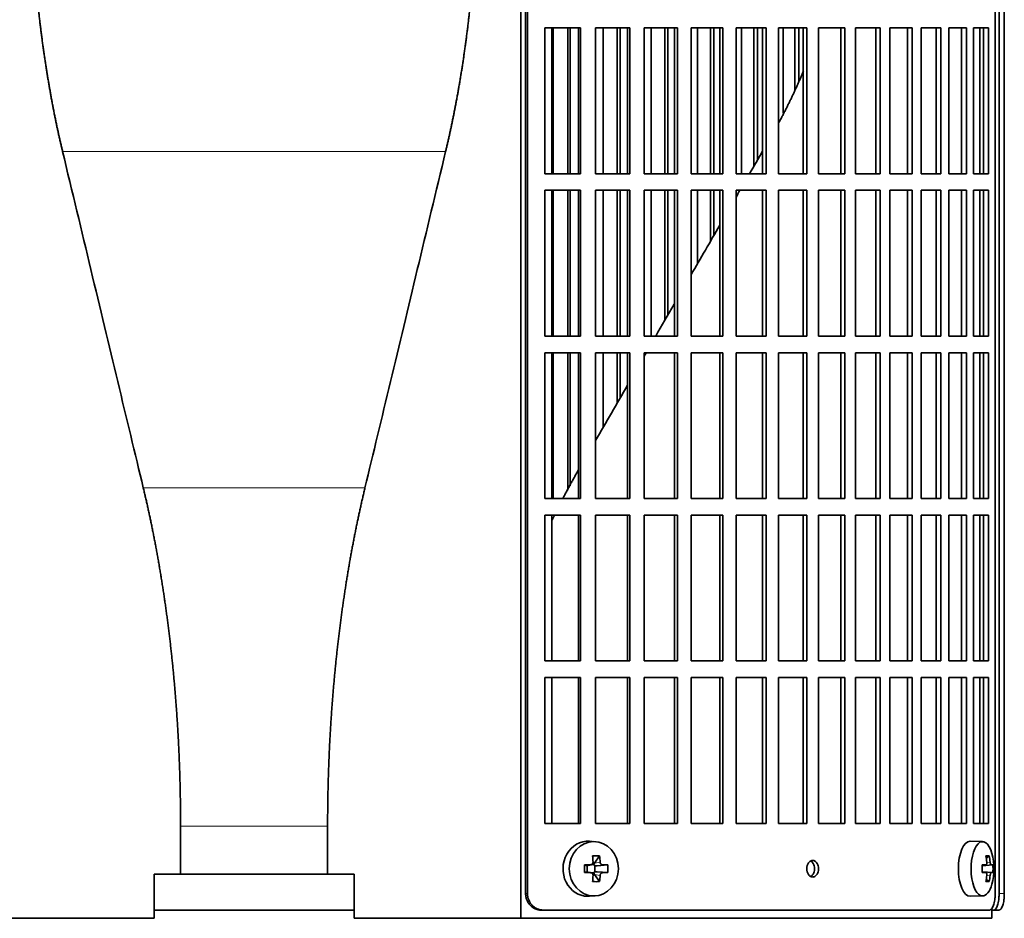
# Model space of a CAD drawing. Header units: millimetres. Extents: x 446 to 1338, y -1671 to 1539.
# Tile 11 of 25: x 554 to 732, y -214 to -51. Entities that reach past the tile are written whole.
import ezdxf

# ---------------------------------------------------------------- set-up
doc = ezdxf.new("R2010")
doc.units = ezdxf.units.MM
for name, color, linetype in [('M5X8_UNI7687', 7, 'Continuous'), ('VSI344-454_FILTR', 7, 'Continuous'), ('VSI344-454_SUPPO', 7, 'Continuous')]:
    doc.layers.add(name, color=color, linetype=linetype)

# ---------------------------------------------------------------- blocks, each defined once
blk = doc.blocks.new('SE')
at = {"layer": 'M5X8_UNI7687', "color": 7, "linetype": 'Continuous', "lineweight": 35}
for p, q in [((728.48, -200.4), (726.22, -200.33)), ((658.1, -200.41), (657.05, -200.34)), ((658.89, -202.99), (657.98, -204.3)), ((729.66, -202.99), (729.14, -203.38)), ((656.14, -204.64), (656.56, -204.79)), ((656.6, -204.8), (657.36, -204.6)), ((656.65, -205.87), (656.65, -204.78)), ((657.33, -204.58), (657.84, -204.58)), ((658.01, -204.76), (658.01, -205.89)), ((660.38, -204.64), (658.43, -204.79)), ((728.38, -204.69), (729.05, -204.62)), ((730.35, -204.64), (728.38, -204.78)), ((656.14, -206.02), (656.56, -205.86)), ((657.36, -206.05), (656.6, -205.86)), ((657.84, -206.08), (657.35, -206.08)), ((658.89, -207.66), (657.98, -206.36)), ((660.38, -206.02), (658.43, -205.86)), ((730.35, -206.02), (728.38, -205.88)), ((729.05, -206.04), (728.38, -205.97)), ((729.66, -207.66), (729.14, -207.27)), ((657.05, -210.32), (658.1, -210.25)), ((726.22, -210.33), (728.48, -210.26))]:
    blk.add_line(p, q, dxfattribs=at)
at = {"layer": 'M5X8_UNI7687', "color": 4, "linetype": 'Continuous', "lineweight": 9}
for p, q in [((656.56, -204.79), (657.25, -204.62)), ((657.98, -204.3), (658.99, -204.12)), ((659.44, -204.62), (658.43, -204.79)), ((730.06, -204.62), (728.38, -204.77)), ((728.38, -204.68), (729.04, -204.62)), ((729.24, -204.18), (729.85, -204.12)), ((657.25, -206.04), (656.56, -205.86)), ((658.99, -206.54), (657.98, -206.36)), ((658.43, -205.86), (659.44, -206.04)), ((728.38, -205.88), (730.06, -206.04)), ((729.04, -206.04), (728.38, -205.97)), ((729.85, -206.54), (729.24, -206.48))]:
    blk.add_line(p, q, dxfattribs=at)
at = {"layer": 'M5X8_UNI7687', "color": 7, "linetype": 'Continuous', "lineweight": 35}
for centre, radius, start, end in [((720.57, -205.33), 10, 343.7273, 16.2727), ((705.5, -205.33), 49.36, 179.1963, 180.8037), ((649.8, -205.33), 10.6, 356.2556, 3.7444), ((720.95, -205.33), 9.42, 355.7871, 4.2129)]:
    blk.add_arc(centre, radius, start, end, dxfattribs=at)
for centre, major_axis, ratio, start_param, end_param in [((656.78, -205.33), (0, -5), 0.906308, 3.081955, 6.283185), ((726.19, -205.33), (0, -5), 0.422618, 3.141593, 6.283185), ((728.46, -205.33), (0, -4.93), 0.422618, 2.175256, 6.283185), ((655.1, -208.39), (8.86, 2.7), 0.529916, 0.974266, 1.123958), ((654.31, -205.33), (0, 10), 0.34202, -1.449667, -1.335108), ((654.03, -205.33), (0, 10), 0.5, -1.449667, -1.335108), ((722.57, -208.39), (7.75, 5.06), 0.247104, 0.286808, 0.4365), ((720.65, -205.33), (0, 10), 0.866025, 4.833518, 4.948078), ((720.52, -205.33), (0, 10), 0.939693, 4.833518, 4.948078), ((654.17, -205.48), (9.99, 0.37), 0.07899, 1.254131, 1.36869), ((656.56, -204.29), (-0.03, 0.507), 0.355475, 2.983295, 3.209876), ((658.44, -204.29), (-0.561, -0.512), 0.450112, 5.177855, 5.696055), ((658.24, -204.33), (-0.019, -0.502), 0.906042, 5.273044, 5.799842), ((658.44, -204.29), (-0.85, -0.111), 0.58208, 0.96918, 1.487381), ((654.17, -205.48), (9.99, 0.37), 0.07899, 0.897313, 1.011873), ((720.58, -205.48), (9.97, 0.79), 0.036834, 0.556003, 0.670562), ((723.87, -205.33), (0, -9.26), 0.488139, 1.49595, 1.645642), ((720.58, -205.48), (9.97, 0.79), 0.036834, 0.199185, 0.313745), ((654.17, -205.17), (9.99, -0.37), 0.07899, -1.36869, -1.254131), ((656.56, -206.37), (-0.03, -0.507), 0.355475, 3.073309, 3.29989), ((654.31, -205.33), (0, -10), 0.34202, 1.335108, 1.449667), ((658.24, -206.33), (-0.019, 0.502), 0.906042, 0.483343, 1.010141), ((658.44, -206.37), (-0.561, 0.512), 0.450112, 0.58713, 1.105331), ((658.44, -206.37), (-0.85, 0.111), 0.58208, 4.795805, 5.314006), ((654.03, -205.33), (0, -10), 0.5, 1.335108, 1.449667), ((654.17, -205.17), (9.99, -0.37), 0.07899, -1.011873, -0.897313), ((720.58, -205.17), (9.97, -0.79), 0.036834, -0.670562, -0.556003), ((720.65, -205.33), (0, -10), 0.866025, 1.335108, 1.449667), ((720.52, -205.33), (0, -10), 0.939693, 1.335108, 1.449667), ((720.58, -205.17), (9.97, -0.79), 0.036834, -0.313745, -0.199185), ((655.1, -202.26), (8.86, -2.7), 0.529916, -1.123958, -0.974266), ((728.46, -205.33), (0, -4.93), 0.422618, 0, 0.966337), ((722.57, -202.26), (7.75, -5.06), 0.247104, -0.4365, -0.286808), ((656.78, -205.33), (0, -5), 0.906308, 0, 0.059638), ((726.19, -205.33), (0, -5), 0.422618, 0, 0.012961)]:
    blk.add_ellipse(centre, major_axis=major_axis, ratio=ratio, start_param=start_param, end_param=end_param, dxfattribs=at)
blk.add_ellipse((657.84, -205.33), major_axis=(0, -4.93), ratio=0.906308, dxfattribs=at)
for points in [[(657.25, -204.62), (657.27, -204.62), (657.3, -204.62), (657.35, -204.61), (657.39, -204.6), (657.43, -204.58), (657.47, -204.56), (657.51, -204.53), (657.55, -204.5), (657.58, -204.47), (657.61, -204.43), (657.64, -204.39), (657.66, -204.35), (657.68, -204.31), (657.69, -204.27), (657.7, -204.22), (657.7, -204.17), (657.7, -204.14), (657.7, -204.12)], [(658.99, -204.12), (658.99, -204.14), (658.99, -204.17), (659, -204.22), (659.02, -204.27), (659.03, -204.31), (659.05, -204.35), (659.08, -204.39), (659.1, -204.43), (659.13, -204.47), (659.17, -204.5), (659.2, -204.53), (659.24, -204.56), (659.28, -204.58), (659.32, -204.6), (659.36, -204.61), (659.4, -204.62), (659.43, -204.62), (659.44, -204.62)], [(729.04, -204.62), (729.04, -204.62), (729.06, -204.62), (729.09, -204.61), (729.11, -204.6), (729.13, -204.58), (729.15, -204.56), (729.17, -204.53), (729.19, -204.5), (729.21, -204.47), (729.22, -204.43), (729.23, -204.39), (729.24, -204.35), (729.25, -204.31), (729.25, -204.27), (729.25, -204.22), (729.25, -204.17), (729.25, -204.14), (729.25, -204.12)], [(729.85, -204.12), (729.85, -204.14), (729.85, -204.17), (729.86, -204.22), (729.87, -204.27), (729.88, -204.31), (729.89, -204.35), (729.9, -204.39), (729.92, -204.43), (729.93, -204.47), (729.95, -204.5), (729.96, -204.53), (729.98, -204.56), (729.99, -204.58), (730.01, -204.6), (730.02, -204.61), (730.04, -204.62), (730.05, -204.62), (730.06, -204.62)], [(657.7, -206.54), (657.7, -206.52), (657.7, -206.48), (657.7, -206.44), (657.69, -206.39), (657.68, -206.35), (657.66, -206.3), (657.64, -206.26), (657.61, -206.22), (657.58, -206.19), (657.55, -206.15), (657.51, -206.12), (657.47, -206.1), (657.43, -206.08), (657.39, -206.06), (657.35, -206.05), (657.3, -206.04), (657.27, -206.04), (657.25, -206.04)], [(659.44, -206.04), (659.43, -206.04), (659.4, -206.04), (659.36, -206.05), (659.32, -206.06), (659.28, -206.08), (659.24, -206.1), (659.2, -206.12), (659.17, -206.15), (659.13, -206.19), (659.1, -206.22), (659.08, -206.26), (659.05, -206.3), (659.03, -206.35), (659.02, -206.39), (659, -206.44), (658.99, -206.48), (658.99, -206.52), (658.99, -206.54)], [(729.25, -206.54), (729.25, -206.52), (729.25, -206.48), (729.25, -206.44), (729.25, -206.39), (729.25, -206.35), (729.24, -206.3), (729.23, -206.26), (729.22, -206.22), (729.21, -206.19), (729.19, -206.15), (729.17, -206.12), (729.15, -206.1), (729.13, -206.08), (729.11, -206.06), (729.09, -206.05), (729.06, -206.04), (729.04, -206.04), (729.04, -206.04)], [(730.06, -206.04), (730.05, -206.04), (730.04, -206.04), (730.02, -206.05), (730.01, -206.06), (729.99, -206.08), (729.98, -206.1), (729.96, -206.12), (729.95, -206.15), (729.93, -206.19), (729.92, -206.22), (729.9, -206.26), (729.89, -206.3), (729.88, -206.35), (729.87, -206.39), (729.86, -206.44), (729.85, -206.48), (729.85, -206.52), (729.85, -206.54)]]:
    blk.add_open_spline(points, degree=3, dxfattribs=at)
at = {"layer": 'VSI344-454_FILTR', "color": 7, "linetype": 'Continuous', "lineweight": 35}
for p, q in [((645.46, -209.83), (645.46, 63.17)), ((645.8, -209.83), (645.8, 63.17)), ((730.77, -209.83), (730.77, 63.17)), ((731.47, -209.83), (731.47, 59.17)), ((732.42, -209.83), (732.42, 59.17)), ((648.95, -79.08), (648.95, -52.58)), ((648.95, -52.58), (655.43, -52.58)), ((650.47, -79.08), (650.47, -52.58)), ((653.15, -79.08), (653.15, -52.58)), ((653.58, -79.08), (653.58, -52.58)), ((655.04, -79.08), (655.04, -52.58)), ((655.43, -79.08), (655.43, -52.58)), ((658.13, -79.08), (658.13, -52.58)), ((658.13, -52.58), (664.4, -52.58)), ((659.53, -79.08), (659.53, -52.58)), ((662.12, -79.08), (662.12, -52.58)), ((662.61, -79.08), (662.61, -52.58)), ((663.94, -79.08), (663.94, -52.58)), ((664.4, -79.08), (664.4, -52.58)), ((667.01, -79.08), (667.01, -52.58)), ((667.01, -52.58), (673.04, -52.58)), ((668.28, -79.08), (668.28, -52.58)), ((670.77, -79.08), (670.77, -52.58)), ((671.32, -79.08), (671.32, -52.58)), ((672.52, -79.08), (672.52, -52.58)), ((673.04, -79.08), (673.04, -52.58)), ((675.54, -79.08), (675.54, -52.58)), ((675.54, -52.58), (681.3, -52.58)), ((676.67, -79.08), (676.67, -52.58)), ((679.06, -79.08), (679.06, -52.58)), ((679.66, -79.08), (679.66, -52.58)), ((680.73, -79.08), (680.73, -52.58)), ((681.3, -79.08), (681.3, -52.58)), ((683.68, -79.08), (683.68, -52.58)), ((683.68, -52.58), (689.15, -52.58)), ((684.68, -79.08), (684.68, -52.58)), ((686.94, -77.66), (686.94, -52.58)), ((687.6, -76.52), (687.6, -52.58)), ((688.52, -79.08), (688.52, -52.58)), ((689.15, -79.08), (689.15, -52.58)), ((691.4, -79.08), (691.4, -52.58)), ((691.4, -52.58), (696.55, -52.58)), ((692.25, -68.09), (692.25, -52.58)), ((694.38, -63.92), (694.38, -52.58)), ((695.09, -62.2), (695.09, -52.58)), ((695.86, -79.08), (695.86, -52.58)), ((696.55, -79.08), (696.55, -52.58)), ((698.66, -52.58), (703.45, -52.58)), ((698.66, -79.08), (698.66, -52.58)), ((702.72, -79.08), (702.72, -52.58)), ((703.45, -79.08), (703.45, -52.58)), ((705.41, -52.58), (709.84, -52.58)), ((705.41, -79.08), (705.41, -52.58)), ((709.06, -79.08), (709.06, -52.58)), ((709.84, -79.08), (709.84, -52.58)), ((711.63, -52.58), (715.67, -52.58)), ((711.63, -79.08), (711.63, -52.58)), ((714.85, -79.08), (714.85, -52.58)), ((715.67, -79.08), (715.67, -52.58)), ((717.29, -52.58), (720.91, -52.58)), ((717.29, -79.08), (717.29, -52.58)), ((720.06, -79.08), (720.06, -52.58)), ((720.91, -79.08), (720.91, -52.58)), ((722.36, -52.58), (725.55, -52.58)), ((722.36, -79.08), (722.36, -52.58)), ((724.66, -79.08), (724.66, -52.58)), ((725.55, -79.08), (725.55, -52.58)), ((726.82, -52.58), (729.56, -52.58)), ((726.82, -79.08), (726.82, -52.58)), ((728.64, -79.08), (728.64, -52.58)), ((729.56, -79.08), (729.56, -52.58)), ((648.95, -79.08), (655.43, -79.08)), ((658.13, -79.08), (664.4, -79.08)), ((667.01, -79.08), (673.04, -79.08)), ((675.54, -79.08), (681.3, -79.08)), ((683.68, -79.08), (689.15, -79.08)), ((691.4, -79.08), (696.55, -79.08)), ((698.66, -79.08), (703.45, -79.08)), ((705.41, -79.08), (709.84, -79.08)), ((711.63, -79.08), (715.67, -79.08)), ((717.29, -79.08), (720.91, -79.08)), ((722.36, -79.08), (725.55, -79.08)), ((726.82, -79.08), (729.56, -79.08)), ((648.95, -108.58), (648.95, -82.08)), ((648.95, -82.08), (655.43, -82.08)), ((650.47, -108.58), (650.47, -82.08)), ((653.15, -108.58), (653.15, -82.08)), ((653.58, -108.58), (653.58, -82.08)), ((655.04, -108.58), (655.04, -82.08)), ((655.43, -108.58), (655.43, -82.08)), ((658.13, -108.58), (658.13, -82.08)), ((658.13, -82.08), (664.4, -82.08)), ((659.53, -108.58), (659.53, -82.08)), ((662.12, -108.58), (662.12, -82.08)), ((662.61, -108.58), (662.61, -82.08)), ((663.94, -108.58), (663.94, -82.08)), ((664.4, -108.58), (664.4, -82.08)), ((667.01, -108.58), (667.01, -82.08)), ((667.01, -82.08), (673.04, -82.08)), ((668.28, -108.58), (668.28, -82.08)), ((670.77, -105.67), (670.77, -82.08)), ((671.32, -104.72), (671.32, -82.08)), ((672.52, -108.58), (672.52, -82.08)), ((673.04, -108.58), (673.04, -82.08)), ((675.54, -108.58), (675.54, -82.08)), ((675.54, -82.08), (681.3, -82.08)), ((676.67, -95.45), (676.67, -82.08)), ((679.06, -91.31), (679.06, -82.08)), ((679.66, -90.27), (679.66, -82.08)), ((680.73, -108.58), (680.73, -82.08)), ((681.3, -108.58), (681.3, -82.08)), ((683.68, -108.58), (683.68, -82.08)), ((683.68, -82.08), (689.15, -82.08)), ((688.52, -108.58), (688.52, -82.08)), ((689.15, -108.58), (689.15, -82.08)), ((691.4, -108.58), (691.4, -82.08)), ((691.4, -82.08), (696.55, -82.08)), ((695.86, -108.58), (695.86, -82.08)), ((696.55, -108.58), (696.55, -82.08)), ((698.66, -82.08), (703.45, -82.08)), ((698.66, -108.58), (698.66, -82.08)), ((702.72, -108.58), (702.72, -82.08)), ((703.45, -108.58), (703.45, -82.08)), ((705.41, -82.08), (709.84, -82.08)), ((705.41, -108.58), (705.41, -82.08)), ((709.06, -108.58), (709.06, -82.08)), ((709.84, -108.58), (709.84, -82.08)), ((711.63, -82.08), (715.67, -82.08)), ((711.63, -108.58), (711.63, -82.08)), ((714.85, -108.58), (714.85, -82.08)), ((715.67, -108.58), (715.67, -82.08)), ((717.29, -82.08), (720.91, -82.08)), ((717.29, -108.58), (717.29, -82.08)), ((720.06, -108.58), (720.06, -82.08)), ((720.91, -108.58), (720.91, -82.08)), ((722.36, -82.08), (725.55, -82.08)), ((722.36, -108.58), (722.36, -82.08)), ((724.66, -108.58), (724.66, -82.08)), ((725.55, -108.58), (725.55, -82.08)), ((726.82, -82.08), (729.56, -82.08)), ((726.82, -108.58), (726.82, -82.08)), ((728.64, -108.58), (728.64, -82.08)), ((729.56, -108.58), (729.56, -82.08)), ((648.95, -108.58), (655.43, -108.58)), ((658.13, -108.58), (664.4, -108.58)), ((667.01, -108.58), (673.04, -108.58)), ((675.54, -108.58), (681.3, -108.58)), ((683.68, -108.58), (689.15, -108.58)), ((691.4, -108.58), (696.55, -108.58)), ((698.66, -108.58), (703.45, -108.58)), ((705.41, -108.58), (709.84, -108.58)), ((711.63, -108.58), (715.67, -108.58)), ((717.29, -108.58), (720.91, -108.58)), ((722.36, -108.58), (725.55, -108.58)), ((726.82, -108.58), (729.56, -108.58)), ((648.95, -138.08), (648.95, -111.58)), ((648.95, -111.58), (655.43, -111.58)), ((650.47, -138.08), (650.47, -111.58)), ((653.15, -136.55), (653.15, -111.58)), ((653.58, -135.74), (653.58, -111.58)), ((655.04, -138.08), (655.04, -111.58)), ((655.43, -138.08), (655.43, -111.58)), ((658.13, -138.08), (658.13, -111.58)), ((658.13, -111.58), (664.4, -111.58)), ((659.53, -125.14), (659.53, -111.58)), ((662.12, -120.65), (662.12, -111.58)), ((662.61, -119.81), (662.61, -111.58)), ((663.94, -138.08), (663.94, -111.58)), ((664.4, -138.08), (664.4, -111.58)), ((667.01, -138.08), (667.01, -111.58)), ((667.01, -111.58), (673.04, -111.58)), ((672.52, -138.08), (672.52, -111.58)), ((673.04, -138.08), (673.04, -111.58)), ((675.54, -138.08), (675.54, -111.58)), ((675.54, -111.58), (681.3, -111.58)), ((680.73, -138.08), (680.73, -111.58)), ((681.3, -138.08), (681.3, -111.58)), ((683.68, -138.08), (683.68, -111.58)), ((683.68, -111.58), (689.15, -111.58)), ((688.52, -138.08), (688.52, -111.58)), ((689.15, -138.08), (689.15, -111.58)), ((691.4, -138.08), (691.4, -111.58)), ((691.4, -111.58), (696.55, -111.58)), ((695.86, -138.08), (695.86, -111.58)), ((696.55, -138.08), (696.55, -111.58)), ((698.66, -111.58), (703.45, -111.58)), ((698.66, -138.08), (698.66, -111.58)), ((702.72, -138.08), (702.72, -111.58)), ((703.45, -138.08), (703.45, -111.58)), ((705.41, -111.58), (709.84, -111.58)), ((705.41, -138.08), (705.41, -111.58)), ((709.06, -138.08), (709.06, -111.58)), ((709.84, -138.08), (709.84, -111.58)), ((711.63, -111.58), (715.67, -111.58)), ((711.63, -138.08), (711.63, -111.58)), ((714.85, -138.08), (714.85, -111.58)), ((715.67, -138.08), (715.67, -111.58)), ((717.29, -111.58), (720.91, -111.58)), ((717.29, -138.08), (717.29, -111.58)), ((720.06, -138.08), (720.06, -111.58)), ((720.91, -138.08), (720.91, -111.58)), ((722.36, -111.58), (725.55, -111.58)), ((722.36, -138.08), (722.36, -111.58)), ((724.66, -138.08), (724.66, -111.58)), ((725.55, -138.08), (725.55, -111.58)), ((726.82, -111.58), (729.56, -111.58)), ((726.82, -138.08), (726.82, -111.58)), ((728.64, -138.08), (728.64, -111.58)), ((729.56, -138.08), (729.56, -111.58)), ((648.95, -138.08), (655.43, -138.08)), ((658.13, -138.08), (664.4, -138.08)), ((667.01, -138.08), (673.04, -138.08)), ((675.54, -138.08), (681.3, -138.08)), ((683.68, -138.08), (689.15, -138.08)), ((691.4, -138.08), (696.55, -138.08)), ((698.66, -138.08), (703.45, -138.08)), ((705.41, -138.08), (709.84, -138.08)), ((711.63, -138.08), (715.67, -138.08)), ((717.29, -138.08), (720.91, -138.08)), ((722.36, -138.08), (725.55, -138.08)), ((726.82, -138.08), (729.56, -138.08)), ((648.95, -167.58), (648.95, -141.08)), ((648.95, -141.08), (655.43, -141.08)), ((655.04, -167.58), (655.04, -141.08)), ((655.43, -167.58), (655.43, -141.08)), ((658.13, -167.58), (658.13, -141.08)), ((658.13, -141.08), (664.4, -141.08)), ((663.94, -167.58), (663.94, -141.08)), ((664.4, -167.58), (664.4, -141.08)), ((667.01, -167.58), (667.01, -141.08)), ((667.01, -141.08), (673.04, -141.08)), ((672.52, -167.58), (672.52, -141.08)), ((673.04, -167.58), (673.04, -141.08)), ((675.54, -167.58), (675.54, -141.08)), ((675.54, -141.08), (681.3, -141.08)), ((680.73, -167.58), (680.73, -141.08)), ((681.3, -167.58), (681.3, -141.08)), ((683.68, -167.58), (683.68, -141.08)), ((683.68, -141.08), (689.15, -141.08)), ((688.52, -167.58), (688.52, -141.08)), ((689.15, -167.58), (689.15, -141.08)), ((691.4, -167.58), (691.4, -141.08)), ((691.4, -141.08), (696.55, -141.08)), ((695.86, -167.58), (695.86, -141.08)), ((696.55, -167.58), (696.55, -141.08)), ((698.66, -141.08), (703.45, -141.08)), ((698.66, -167.58), (698.66, -141.08)), ((702.72, -167.58), (702.72, -141.08)), ((703.45, -167.58), (703.45, -141.08)), ((705.41, -141.08), (709.84, -141.08)), ((705.41, -167.58), (705.41, -141.08)), ((709.06, -167.58), (709.06, -141.08)), ((709.84, -167.58), (709.84, -141.08)), ((711.63, -141.08), (715.67, -141.08)), ((711.63, -167.58), (711.63, -141.08)), ((714.85, -167.58), (714.85, -141.08)), ((715.67, -167.58), (715.67, -141.08)), ((717.29, -141.08), (720.91, -141.08)), ((717.29, -167.58), (717.29, -141.08)), ((720.06, -167.58), (720.06, -141.08)), ((720.91, -167.58), (720.91, -141.08)), ((722.36, -141.08), (725.55, -141.08)), ((722.36, -167.58), (722.36, -141.08)), ((724.66, -167.58), (724.66, -141.08)), ((725.55, -167.58), (725.55, -141.08)), ((726.82, -141.08), (729.56, -141.08)), ((726.82, -167.58), (726.82, -141.08)), ((728.64, -167.58), (728.64, -141.08)), ((729.56, -167.58), (729.56, -141.08)), ((648.95, -167.58), (655.43, -167.58)), ((658.13, -167.58), (664.4, -167.58)), ((667.01, -167.58), (673.04, -167.58)), ((675.54, -167.58), (681.3, -167.58)), ((683.68, -167.58), (689.15, -167.58)), ((691.4, -167.58), (696.55, -167.58)), ((698.66, -167.58), (703.45, -167.58)), ((705.41, -167.58), (709.84, -167.58)), ((711.63, -167.58), (715.67, -167.58)), ((717.29, -167.58), (720.91, -167.58)), ((722.36, -167.58), (725.55, -167.58)), ((726.82, -167.58), (729.56, -167.58)), ((648.95, -197.08), (648.95, -170.58)), ((648.95, -170.58), (655.43, -170.58)), ((655.04, -197.08), (655.04, -170.58)), ((655.43, -197.08), (655.43, -170.58)), ((658.13, -197.08), (658.13, -170.58)), ((658.13, -170.58), (664.4, -170.58)), ((663.94, -197.08), (663.94, -170.58)), ((664.4, -197.08), (664.4, -170.58)), ((667.01, -197.08), (667.01, -170.58)), ((667.01, -170.58), (673.04, -170.58)), ((672.52, -197.08), (672.52, -170.58)), ((673.04, -197.08), (673.04, -170.58)), ((675.54, -197.08), (675.54, -170.58)), ((675.54, -170.58), (681.3, -170.58)), ((680.73, -197.08), (680.73, -170.58)), ((681.3, -197.08), (681.3, -170.58)), ((683.68, -197.08), (683.68, -170.58)), ((683.68, -170.58), (689.15, -170.58)), ((688.52, -197.08), (688.52, -170.58)), ((689.15, -197.08), (689.15, -170.58)), ((691.4, -197.08), (691.4, -170.58)), ((691.4, -170.58), (696.55, -170.58)), ((695.86, -197.08), (695.86, -170.58)), ((696.55, -197.08), (696.55, -170.58)), ((698.66, -170.58), (703.45, -170.58)), ((698.66, -197.08), (698.66, -170.58)), ((702.72, -197.08), (702.72, -170.58)), ((703.45, -197.08), (703.45, -170.58)), ((705.41, -170.58), (709.84, -170.58)), ((705.41, -197.08), (705.41, -170.58)), ((709.06, -197.08), (709.06, -170.58)), ((709.84, -197.08), (709.84, -170.58)), ((711.63, -170.58), (715.67, -170.58)), ((711.63, -197.08), (711.63, -170.58)), ((714.85, -197.08), (714.85, -170.58)), ((715.67, -197.08), (715.67, -170.58)), ((717.29, -170.58), (720.91, -170.58)), ((717.29, -197.08), (717.29, -170.58)), ((720.06, -197.08), (720.06, -170.58)), ((720.91, -197.08), (720.91, -170.58)), ((722.36, -170.58), (725.55, -170.58)), ((722.36, -197.08), (722.36, -170.58)), ((724.66, -197.08), (724.66, -170.58)), ((725.55, -197.08), (725.55, -170.58)), ((726.82, -170.58), (729.56, -170.58)), ((726.82, -197.08), (726.82, -170.58)), ((728.64, -197.08), (728.64, -170.58)), ((729.56, -197.08), (729.56, -170.58)), ((648.95, -197.08), (655.43, -197.08)), ((658.13, -197.08), (664.4, -197.08)), ((667.01, -197.08), (673.04, -197.08)), ((675.54, -197.08), (681.3, -197.08)), ((683.68, -197.08), (689.15, -197.08)), ((691.4, -197.08), (696.55, -197.08)), ((698.66, -197.08), (703.45, -197.08)), ((705.41, -197.08), (709.84, -197.08)), ((711.63, -197.08), (715.67, -197.08)), ((717.29, -197.08), (720.91, -197.08)), ((722.36, -197.08), (725.55, -197.08)), ((726.82, -197.08), (729.56, -197.08)), ((577.97, -212.83), (614.3, -212.83)), ((648.61, -212.83), (648.26, -212.83)), ((648.61, -212.83), (729.7, -212.83)), ((730.14, -212.83), (730.5, -212.83)), ((731.45, -212.83), (730.5, -212.83))]:
    blk.add_line(p, q, dxfattribs=at)
at = {"layer": 'VSI344-454_FILTR', "color": 4, "linetype": 'Continuous', "lineweight": 9}
for p, q in [((645.8, -209.83), (645.46, -209.83)), ((732.42, -209.83), (731.47, -209.83))]:
    blk.add_line(p, q, dxfattribs=at)
at = {"layer": 'VSI344-454_FILTR', "color": 7, "linetype": 'Continuous', "lineweight": 35}
for points, knots in [([(697.61, -206.83), (697.54, -206.82), (697.39, -206.81), (697.12, -206.69), (696.83, -206.41), (696.59, -205.9), (696.51, -205.32), (696.6, -204.74), (696.81, -204.29), (697.07, -204.02), (697.33, -203.86), (697.51, -203.84), (697.61, -203.83)], [0, 0, 0, 0, 0.064066, 0.126815, 0.254692, 0.378277, 0.50107, 0.625893, 0.749447, 0.833633, 0.916759, 1, 1, 1, 1]), ([(697.61, -203.83), (697.68, -203.83), (697.82, -203.84), (698.09, -203.97), (698.38, -204.25), (698.61, -204.75), (698.69, -205.34), (698.61, -205.92), (698.4, -206.37), (698.14, -206.64), (697.88, -206.8), (697.7, -206.82), (697.61, -206.83)], [0, 0, 0, 0, 0.064066, 0.126815, 0.254692, 0.378277, 0.50107, 0.625893, 0.749447, 0.833633, 0.916759, 1, 1, 1, 1]), ([(697.25, -206.75), (697.31, -206.72), (697.45, -206.62), (697.69, -206.37), (697.9, -205.92), (697.98, -205.34), (697.9, -204.75), (697.67, -204.25), (697.42, -204.01), (697.28, -203.93), (697.26, -203.92)], [0.1064378, 0.1064378, 0.1064378, 0.1064378, 0.1663652, 0.2505516, 0.3741057, 0.498929, 0.621722, 0.7453065, 0.8731842, 0.8878187, 0.8878187, 0.8878187, 0.8878187]), ([(648.26, -212.83), (648.21, -212.83), (648.1, -212.83), (647.95, -212.81), (647.79, -212.79), (647.64, -212.76), (647.49, -212.71), (647.34, -212.66), (647.07, -212.55), (646.7, -212.34), (646.27, -211.97), (645.92, -211.51), (645.7, -211.07), (645.57, -210.7), (645.51, -210.42), (645.47, -210.12), (645.46, -209.93), (645.46, -209.83)], [0, 0, 0, 0, 0.036074, 0.071827, 0.107372, 0.142823, 0.178296, 0.213907, 0.249769, 0.37568, 0.49974, 0.623937, 0.750153, 0.812742, 0.874833, 0.937047, 1, 1, 1, 1]), ([(645.8, -209.83), (645.8, -209.89), (645.81, -210), (645.82, -210.17), (645.84, -210.33), (645.87, -210.5), (645.91, -210.66), (645.96, -210.82), (646.07, -211.11), (646.26, -211.51), (646.61, -211.96), (647.04, -212.34), (647.45, -212.57), (647.8, -212.7), (648.06, -212.78), (648.33, -212.82), (648.52, -212.83), (648.61, -212.83)], [0, 0, 0, 0, 0.036092, 0.07186, 0.10742, 0.142884, 0.178369, 0.213992, 0.249865, 0.376032, 0.500265, 0.624304, 0.750267, 0.812832, 0.874898, 0.937082, 1, 1, 1, 1]), ([(729.7, -212.83), (729.72, -212.83), (729.76, -212.83), (729.82, -212.81), (729.88, -212.79), (729.94, -212.76), (730, -212.71), (730.06, -212.66), (730.16, -212.55), (730.3, -212.34), (730.47, -211.97), (730.6, -211.51), (730.68, -211.07), (730.72, -210.7), (730.75, -210.42), (730.76, -210.12), (730.77, -209.93), (730.77, -209.83)], [0, 0, 0, 0, 0.036074, 0.071827, 0.107372, 0.142823, 0.178296, 0.213907, 0.249769, 0.375679, 0.49974, 0.623937, 0.750153, 0.812742, 0.874833, 0.937047, 1, 1, 1, 1]), ([(730.5, -212.83), (730.52, -212.83), (730.56, -212.83), (730.61, -212.81), (730.67, -212.79), (730.72, -212.76), (730.77, -212.71), (730.83, -212.66), (730.92, -212.55), (731.05, -212.34), (731.19, -211.97), (731.31, -211.51), (731.39, -211.07), (731.43, -210.7), (731.45, -210.42), (731.47, -210.12), (731.47, -209.93), (731.47, -209.83)], [0, 0, 0, 0, 0.036074, 0.071835, 0.107394, 0.142867, 0.178369, 0.214016, 0.24992, 0.375515, 0.499619, 0.623903, 0.749864, 0.812553, 0.874725, 0.937001, 1, 1, 1, 1]), ([(732.42, -209.83), (732.42, -209.89), (732.42, -210), (732.41, -210.17), (732.41, -210.33), (732.4, -210.5), (732.38, -210.66), (732.37, -210.82), (732.33, -211.11), (732.26, -211.51), (732.14, -211.96), (732, -212.34), (731.86, -212.57), (731.74, -212.7), (731.64, -212.78), (731.55, -212.82), (731.48, -212.83), (731.45, -212.83)], [0, 0, 0, 0, 0.03611, 0.071905, 0.107497, 0.143003, 0.178538, 0.214218, 0.250157, 0.376062, 0.500393, 0.624478, 0.750119, 0.812755, 0.87487, 0.93708, 1, 1, 1, 1])]:
    blk.add_open_spline(points, degree=3, knots=knots, dxfattribs=at)
at = {"layer": 'VSI344-454_SUPPO', "color": 7, "linetype": 'Continuous', "lineweight": 35}
for p, q in [((644.61, -214.33), (644.61, 63.76)), ((650.21, -79.08), (650.21, -52.58)), ((727.98, -79.08), (727.98, -52.58)), ((650.21, -108.58), (650.21, -82.08)), ((727.98, -108.58), (727.98, -82.08)), ((650.21, -138.08), (650.21, -111.58)), ((727.98, -138.08), (727.98, -111.58)), ((650.21, -167.58), (650.21, -141.08)), ((727.98, -167.58), (727.98, -141.08)), ((650.21, -197.08), (650.21, -170.58)), ((727.98, -197.08), (727.98, -170.58)), ((582.78, -206.33), (582.78, -197.59)), ((609.49, -206.33), (609.49, -197.59)), ((582.78, -206.33), (577.97, -206.33)), ((577.97, -206.33), (577.97, -214.33)), ((582.78, -206.33), (609.49, -206.33)), ((609.49, -206.33), (614.3, -206.33)), ((614.3, -206.33), (614.3, -214.33)), ((730.14, -214.33), (730.14, -212.55)), ((547.67, -214.33), (577.97, -214.33)), ((644.61, -214.33), (614.3, -214.33)), ((644.61, -214.33), (730.14, -214.33))]:
    blk.add_line(p, q, dxfattribs=at)
at = {"layer": 'VSI344-454_SUPPO', "color": 4, "linetype": 'Continuous', "lineweight": 9}
for p, q in [((561.34, -75.02), (630.93, -75.02)), ((616.28, -136.12), (576, -136.12)), ((609.49, -197.59), (582.78, -197.59))]:
    blk.add_line(p, q, dxfattribs=at)
at = {"layer": 'VSI344-454_SUPPO', "color": 7, "linetype": 'Continuous', "lineweight": 35}
for points, degree, knots in [([(561.34, -75.02), (559.92, -69.09), (558.84, -62.71), (557.74, -56.31), (557.01, -49.6), (556.27, -42.88), (555.89, -35.94), (555.69, -32.09), (555.59, -28.22)], 2, [0, 0, 0, 0.25, 0.25, 0.5, 0.5, 0.75, 0.75, 0.8891852, 0.8891852, 0.8891852]), ([(636.68, -28.22), (636.59, -32.09), (636.38, -35.94), (636.01, -42.88), (635.27, -49.6), (634.53, -56.31), (633.44, -62.71), (632.35, -69.09), (630.93, -75.02)], 2, [0.1108193, 0.1108193, 0.1108193, 0.25, 0.25, 0.5, 0.5, 0.75, 0.75, 1, 1, 1]), ([(669.09, -108.58), (670.2, -106.65), (671.35, -104.67), (672.49, -102.69), (672.52, -102.64)], 3, [0.40501294, 0.40501294, 0.40501294, 0.40501294, 0.5, 0.50245824, 0.50245824, 0.50245824, 0.50245824]), ([(582.78, -197.59), (582.78, -189.49), (582.35, -181.49), (581.92, -173.46), (581.06, -165.67), (580.2, -157.88), (578.93, -150.44), (577.66, -143.03), (576, -136.12)], 2, [0, 0, 0, 0.25, 0.25, 0.5, 0.5, 0.75, 0.75, 1, 1, 1]), ([(616.28, -136.12), (614.62, -143.03), (613.35, -150.44), (612.08, -157.88), (611.22, -165.67), (610.36, -173.46), (609.92, -181.49), (609.49, -189.49), (609.49, -197.59)], 2, [0, 0, 0, 0.25, 0.25, 0.5, 0.5, 0.75, 0.75, 1, 1, 1])]:
    blk.add_open_spline(points, degree=degree, knots=knots, dxfattribs=at)
for points, degree in [([(695.95, -60.36), (693.95, -65.2), (691.47, -69.76)], 2), ([(576, -136.12), (574.5, -129.88), (571.41, -117.02), (566.53, -96.66), (563.1, -82.36), (561.34, -75.02)], 3), ([(616.28, -136.12), (617.78, -129.88), (620.86, -117.02), (625.74, -96.66), (629.17, -82.36), (630.93, -75.02)], 3), ([(686.12, -79.08), (686.92, -77.7), (687.72, -76.31), (688.52, -74.93)], 3), ([(683.68, -83.3), (683.92, -82.9), (684.16, -82.49), (684.39, -82.08)], 3), ([(675.54, -97.41), (677.26, -94.43), (678.99, -91.43), (680.73, -88.43)], 3), ([(667.01, -112.19), (667.13, -111.99), (667.24, -111.78), (667.36, -111.58)], 3), ([(658.13, -127.56), (660.06, -124.22), (662, -120.87), (663.94, -117.5)], 3), ([(655.03, -132.94), (653.58, -135.45), (652.25, -138.01)], 2), ([(655.03, -132.94), (655.03, -132.94), (655.03, -132.93), (655.04, -132.93)], 3), ([(650.74, -141.04), (650.46, -141.63), (650.18, -142.21)], 2)]:
    blk.add_open_spline(points, degree=degree, dxfattribs=at)

msp = doc.modelspace()

# ---------------------------------------------------------------- block references
msp.add_blockref('SE', (0, 0))

doc.saveas('drawing.dxf')
